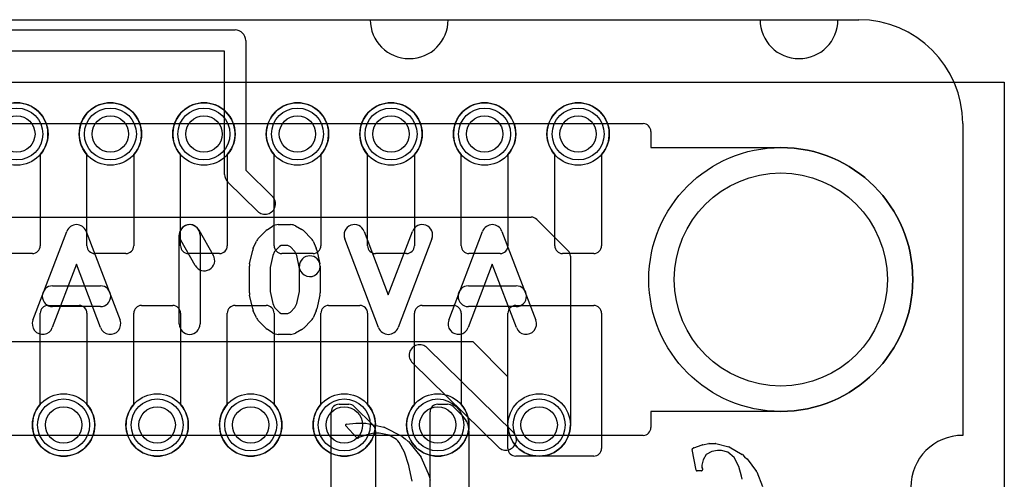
# Model space of a CAD drawing. Extents: x -1 to 20.9, y -0.5 to 20.
# Tile 19 of 19: x 10.9 to 20.4, y 15.6 to 20. Entities that reach past the tile are written whole.
import ezdxf

# ---------------------------------------------------------------- set-up
doc = ezdxf.new("R2010")
doc.units = 0
for name, color, linetype in [('Hole', 1, 'CONTINUOUS'), ('L1', 3, 'CONTINUOUS'), ('L4', 3, 'CONTINUOUS'), ('Outline', 7, 'CONTINUOUS'), ('PartsArea-A', 111, 'CONTINUOUS'), ('PartsArea-B', 111, 'CONTINUOUS'), ('PartsSilk-B', 221, 'CONTINUOUS'), ('Resist-A', 2, 'CONTINUOUS'), ('Resist-B', 2, 'CONTINUOUS'), ('Silk-B', 140, 'CONTINUOUS')]:
    doc.layers.add(name, color=color, linetype=linetype)

msp = doc.modelspace()

# ---------------------------------------------------------------- linework, layer by layer
at = {"layer": 'Hole'}
for centre, radius in [((10.9, 18.9), 0.175), ((11.8, 18.9), 0.175), ((12.7, 18.9), 0.175), ((13.6, 18.9), 0.175), ((14.5, 18.9), 0.175), ((15.4, 18.9), 0.175), ((16.3, 18.9), 0.175), ((18.25, 17.5), 1.025), ((11.35, 16.1), 0.175), ((12.25, 16.1), 0.175), ((13.15, 16.1), 0.175), ((14.05, 16.1), 0.175), ((14.95, 16.1), 0.175), ((15.925, 16.1), 0.175)]:
    msp.add_circle(centre, radius, dxfattribs=at)
at = {"layer": 'L1'}
for p, q in [((11.125, 18.70157), (11.125, 17.825)), ((11.575, 17.825), (11.575, 18.70157)), ((12.025, 18.70157), (12.025, 17.825)), ((12.475, 17.825), (12.475, 18.70157)), ((12.925, 18.70157), (12.925, 17.825)), ((13.375, 17.825), (13.375, 18.70157)), ((13.825, 18.70157), (13.825, 17.825)), ((14.275, 17.825), (14.275, 18.70157)), ((14.725, 18.70157), (14.725, 17.825)), ((15.175, 17.825), (15.175, 18.70157)), ((15.625, 18.70157), (15.625, 17.825)), ((16.075, 17.825), (16.075, 18.70157)), ((16.525, 18.70157), (16.525, 17.825)), ((11.05, 17.75), (10.75, 17.75)), ((11.95, 17.75), (11.65, 17.75)), ((12.85, 17.75), (12.55, 17.75)), ((13.75, 17.75), (13.45, 17.75)), ((14.65, 17.75), (14.35, 17.75)), ((15.55, 17.75), (15.25, 17.75)), ((16.45, 17.75), (16.15, 17.75)), ((11.2, 17.25), (11.5, 17.25)), ((12.1, 17.25), (12.4, 17.25)), ((13, 17.25), (13.3, 17.25)), ((13.9, 17.25), (14.2, 17.25)), ((14.8, 17.25), (15.1, 17.25)), ((15.7, 17.25), (16.45, 17.25)), ((11.125, 16.29843), (11.125, 17.175)), ((11.575, 17.175), (11.575, 16.29843)), ((12.025, 16.29843), (12.025, 17.175)), ((12.475, 17.175), (12.475, 16.29843)), ((12.925, 16.29843), (12.925, 17.175)), ((13.375, 17.175), (13.375, 16.29843)), ((13.825, 16.29843), (13.825, 17.175)), ((14.275, 17.175), (14.275, 16.29843)), ((14.725, 16.29843), (14.725, 17.175)), ((15.175, 17.175), (15.175, 16.29843)), ((15.625, 15.875), (15.625, 17.175)), ((16.525, 17.175), (16.525, 15.875)), ((13.99997, 16.3), (14.09395, 16.3)), ((14.94997, 16.3), (15.04395, 16.3)), ((13.925, 13.94997), (13.925, 16.22503)), ((14.14696, 16.27804), (14.32804, 16.09696)), ((14.875, 13.94997), (14.875, 16.22503)), ((15.09696, 16.27804), (15.19142, 16.18358)), ((14.35, 16.04395), (14.35, 14.58284)), ((15.25, 16.04216), (15.25, 14.60784)), ((16.45, 15.8), (15.7, 15.8))]:
    msp.add_line(p, q, dxfattribs=at)
for centre in [(10.9, 18.9), (11.8, 18.9), (12.7, 18.9), (13.6, 18.9), (14.5, 18.9), (15.4, 18.9), (16.3, 18.9), (11.35, 16.1), (12.25, 16.1), (13.15, 16.1), (14.05, 16.1), (14.95, 16.1), (15.925, 16.1)]:
    msp.add_circle(centre, 0.3, dxfattribs=at)
for centre, radius, start, end in [((10.9, 18.9), 0.3, -41.409429, -138.590571), ((11.8, 18.9), 0.3, -41.409429, -138.590571), ((12.7, 18.9), 0.3, -41.409429, -138.590571), ((13.6, 18.9), 0.3, -41.409429, -138.590571), ((14.5, 18.9), 0.3, -41.409429, -138.590571), ((15.4, 18.9), 0.3, -41.409429, -138.590571), ((16.3, 18.9), 0.3, -41.409429, -138.590571), ((11.05, 17.825), 0.075, -90, 0), ((11.65, 17.825), 0.075, 180, -90), ((11.95, 17.825), 0.075, -90, 0), ((12.55, 17.825), 0.075, 180, -90), ((12.85, 17.825), 0.075, -90, 0), ((13.45, 17.825), 0.075, 180, -90), ((13.75, 17.825), 0.075, -90, 0), ((14.35, 17.825), 0.075, 180, -90), ((14.65, 17.825), 0.075, -90, 0), ((15.25, 17.825), 0.075, 180, -90), ((15.55, 17.825), 0.075, -90, 0), ((16.15, 17.825), 0.075, 180, -90), ((16.45, 17.825), 0.075, -90, 0), ((11.2, 17.175), 0.075, 90, 180), ((11.5, 17.175), 0.075, 0, 90), ((12.1, 17.175), 0.075, 90, 180), ((12.4, 17.175), 0.075, 0, 90), ((13, 17.175), 0.075, 90, 180), ((13.3, 17.175), 0.075, 0, 90), ((13.9, 17.175), 0.075, 90, 180), ((14.2, 17.175), 0.075, 0, 90), ((14.8, 17.175), 0.075, 90, 180), ((15.1, 17.175), 0.075, 0, 90), ((15.7, 17.175), 0.075, 90, 180), ((16.45, 17.175), 0.075, 0, 90), ((11.35, 16.1), 0.3, 138.590571, 41.409429), ((12.25, 16.1), 0.3, 138.590571, 41.409429), ((13.15, 16.1), 0.3, 138.590571, 41.409429), ((14.05, 16.1), 0.3, 138.590571, 41.409429), ((13.99997, 16.22503), 0.07497, 90, 180), ((14.09395, 16.22503), 0.07497, 45, 90), ((14.95, 16.1), 0.3, 138.590571, 41.409429), ((14.94997, 16.22503), 0.07497, 90, 180), ((15.04395, 16.22503), 0.07497, 45, 90), ((15.05, 16.04216), 0.2, 0, 45), ((14.27503, 16.04395), 0.07497, 0, 45), ((15.7, 15.875), 0.075, 180, -90), ((16.45, 15.875), 0.075, -90, 0)]:
    msp.add_arc(centre, radius, start, end, dxfattribs=at)
at = {"layer": 'L4'}
for p, q in [((3.21613, 18.1), (15.8493, 18.1)), ((15.90233, 18.07803), (16.20303, 17.77734)), ((16.225, 17.72431), (16.225, 16.1)), ((15.28906, 16.9), (4.02647, 16.9)), ((15.625, 16.56407), (15.28906, 16.9)), ((15.625, 16.1), (15.625, 16.56407))]:
    msp.add_line(p, q, dxfattribs=at)
for centre in [(10.9, 18.9), (11.8, 18.9), (12.7, 18.9), (13.6, 18.9), (14.5, 18.9), (15.4, 18.9), (16.3, 18.9), (11.35, 16.1), (12.25, 16.1), (13.15, 16.1), (14.05, 16.1), (14.95, 16.1), (15.925, 16.1)]:
    msp.add_circle(centre, 0.3, dxfattribs=at)
for centre, radius, start, end in [((15.8493, 18.025), 0.075, 45, 90), ((16.15, 17.72431), 0.075, 0, 45), ((15.925, 16.1), 0.3, 180, 0)]:
    msp.add_arc(centre, radius, start, end, dxfattribs=at)
at = {"layer": 'Outline'}
for p, q in [((5.7, 20), (14.3, 20)), ((15.05, 20), (18.05, 20)), ((18.8, 20), (19, 20)), ((20, 19), (20, 16))]:
    msp.add_line(p, q, dxfattribs=at)
for centre, radius, start, end in [((14.675, 20), 0.375, 180, 0), ((18.425, 20), 0.375, 180, 0), ((19, 19), 1, 0, 90), ((20, 15.5), 0.5, 90, -90)]:
    msp.add_arc(centre, radius, start, end, dxfattribs=at)
at = {"layer": 'PartsArea-A'}
for p, q in [((1, 20), (19, 20)), ((20, 19), (20, 16))]:
    msp.add_line(p, q, dxfattribs=at)
for centre, radius, start, end in [((19, 19), 1, 0, 90), ((20, 15.5), 0.5, 90, -90)]:
    msp.add_arc(centre, radius, start, end, dxfattribs=at)
at = {"layer": 'PartsArea-B'}
for p, q in [((1, 20), (19, 20)), ((-0.4, 19.4), (20.4, 19.4)), ((20.4, 19.4), (20.4, 0.1)), ((20, 19), (20, 16))]:
    msp.add_line(p, q, dxfattribs=at)
for centre, radius, start, end in [((19, 19), 1, 0, 90), ((20, 15.5), 0.5, 90, -90)]:
    msp.add_arc(centre, radius, start, end, dxfattribs=at)
at = {"layer": 'PartsSilk-B'}
for p, q in [((7, 19.9016), (13, 19.9016)), ((13.1016, 19.8), (13.1016, 18.55291)), ((12.8984, 19.6984), (7.1016, 19.6984)), ((12.8984, 18.5102), (12.8984, 19.6984)), ((13.1016, 18.55291), (13.35787, 18.30197)), ((13.21571, 18.15679), (12.92892, 18.43761)), ((13.30888, 17.97855), (13.36073, 18.01189)), ((13.41481, 18.02778), (13.53333, 18.02778)), ((13.58236, 18.01493), (13.64162, 17.98159)), ((11.0547, 17.10782), (11.38062, 17.96338)), ((11.56752, 17.96338), (11.89345, 17.10782)), ((12.46296, 17.07222), (12.46296, 17.92778)), ((12.64962, 17.97768), (12.79036, 17.73323)), ((12.66296, 17.92778), (12.66296, 17.07222)), ((13.22559, 17.89849), (13.29225, 17.96515)), ((13.6633, 17.96516), (13.72997, 17.8985)), ((14.2416, 17.96338), (14.47407, 17.35312)), ((14.47407, 17.35312), (14.70655, 17.96338)), ((15.0547, 17.10782), (15.38062, 17.96338)), ((15.56752, 17.96338), (15.89345, 17.10782)), ((12.61704, 17.63343), (12.4763, 17.87788)), ((13.17529, 17.80172), (13.20492, 17.86839)), ((13.42608, 17.81614), (13.38014, 17.7702)), ((13.44419, 17.82778), (13.42608, 17.81614)), ((13.50713, 17.82778), (13.44419, 17.82778)), ((13.53159, 17.81402), (13.50713, 17.82778)), ((13.57542, 17.7702), (13.53159, 17.81402)), ((13.75064, 17.86839), (13.78027, 17.80172)), ((14.38062, 17.03662), (14.0547, 17.89218)), ((14.89345, 17.89218), (14.56752, 17.03662)), ((13.13942, 17.64947), (13.16905, 17.7828)), ((13.36212, 17.72964), (13.33704, 17.6168)), ((13.38014, 17.7702), (13.36212, 17.72964)), ((13.59344, 17.72964), (13.57542, 17.7702)), ((13.6209, 17.60609), (13.59344, 17.72964)), ((13.78651, 17.7828), (13.81614, 17.64947)), ((11.47407, 17.64688), (11.2416, 17.03662)), ((11.70655, 17.03662), (11.47407, 17.64688)), ((13.13704, 17.37222), (13.13704, 17.62778)), ((13.61852, 17.3832), (13.61852, 17.62778)), ((13.81852, 17.62778), (13.81852, 17.37222)), ((15.47407, 17.64688), (15.2416, 17.03662)), ((15.70655, 17.03662), (15.47407, 17.64688)), ((13.33704, 17.6168), (13.33704, 17.3832)), ((11.24444, 17.43889), (11.7037, 17.43889)), ((15.24444, 17.43889), (15.7037, 17.43889)), ((13.16905, 17.2172), (13.13942, 17.35053)), ((13.33704, 17.3832), (13.36212, 17.27036)), ((13.59344, 17.27036), (13.61852, 17.3832)), ((13.81614, 17.35053), (13.78651, 17.2172)), ((13.36212, 17.27036), (13.38014, 17.2298)), ((13.57542, 17.2298), (13.59344, 17.27036)), ((11.7037, 17.23889), (11.24444, 17.23889)), ((13.20492, 17.13161), (13.17529, 17.19828)), ((13.38014, 17.2298), (13.42608, 17.18386)), ((13.42608, 17.18386), (13.44419, 17.17222)), ((13.44419, 17.17222), (13.50713, 17.17222)), ((13.50713, 17.17222), (13.53159, 17.18598)), ((13.53159, 17.18598), (13.57542, 17.2298)), ((13.78027, 17.19828), (13.75064, 17.13161)), ((15.7037, 17.23889), (15.24444, 17.23889)), ((13.29225, 17.03485), (13.22559, 17.10151)), ((13.72997, 17.1015), (13.6633, 17.03484)), ((13.36073, 16.98811), (13.30888, 17.02145)), ((13.53333, 16.97222), (13.41481, 16.97222)), ((13.64162, 17.01841), (13.58236, 16.98507)), ((14.84767, 16.84321), (15.67573, 16.03241)), ((15.53357, 15.88723), (14.70551, 16.69803)), ((14.07051, 16.10749), (14.16172, 16.11887)), ((14.16296, 16.11895), (14.25665, 16.11895)), ((14.25885, 16.11871), (14.43231, 16.07961)), ((14.17117, 15.97694), (14.06446, 16.09073)), ((14.33319, 16.02015), (14.26566, 16.0059)), ((14.38722, 16.02015), (14.33319, 16.02015)), ((14.48175, 16.00177), (14.38722, 16.02015)), ((14.4347, 16.07873), (14.60395, 15.99119)), ((14.19131, 15.97849), (14.18247, 15.97462)), ((14.26566, 16.0059), (14.19131, 15.97849)), ((14.55369, 15.95893), (14.48175, 16.00177)), ((14.56498, 15.9466), (14.55369, 15.95893)), ((14.57759, 15.93233), (14.56498, 15.9466)), ((14.62918, 15.83931), (14.57759, 15.93233)), ((14.60562, 15.99011), (14.63546, 15.96618)), ((14.63549, 15.96616), (14.66605, 15.94145)), ((14.66753, 15.93997), (14.7886, 15.79071)), ((17.49573, 15.90892), (17.55789, 15.92118)), ((17.55983, 15.92137), (17.62207, 15.92137)), ((17.62449, 15.92107), (17.75129, 15.88945)), ((14.67034, 15.70964), (14.62918, 15.83931)), ((17.43641, 15.66592), (17.39587, 15.86331)), ((17.40133, 15.87433), (17.41149, 15.87923)), ((17.4125, 15.87965), (17.49434, 15.90854)), ((17.5856, 15.84536), (17.53336, 15.81487)), ((17.64051, 15.85551), (17.5856, 15.84536)), ((17.67885, 15.85551), (17.64051, 15.85551)), ((17.73878, 15.83815), (17.67885, 15.85551)), ((17.80017, 15.78592), (17.73878, 15.83815)), ((17.7539, 15.8884), (17.87826, 15.81612)), ((14.79002, 15.78835), (14.86629, 15.61058)), ((17.50197, 15.76472), (17.49118, 15.71249)), ((17.53336, 15.81487), (17.50197, 15.76472)), ((17.84593, 15.69897), (17.80017, 15.78592)), ((17.88011, 15.81473), (17.90113, 15.79481)), ((17.90113, 15.79481), (17.92403, 15.77452)), ((17.9254, 15.77304), (18.01687, 15.65099)), ((14.67767, 15.67699), (14.67034, 15.70964)), ((14.7029, 15.55913), (14.67767, 15.67699)), ((17.48587, 15.65793), (17.44621, 15.65793)), ((17.49118, 15.71249), (17.49104, 15.69497)), ((17.49104, 15.69497), (17.49104, 15.69084)), ((17.49104, 15.69084), (17.49513, 15.68021)), ((17.4958, 15.6767), (17.49587, 15.66801)), ((17.87296, 15.60802), (17.84593, 15.69897)), ((18.01815, 15.64871), (18.07521, 15.50639)), ((14.86687, 15.60875), (14.87524, 15.56997)), ((17.87901, 15.57715), (17.87296, 15.60802))]:
    msp.add_line(p, q, dxfattribs=at)
for centre, radius, start, end in [((13, 19.8), 0.1016, 0, 90), ((13, 18.5102), 0.1016, 180, -134.397398), ((13.28679, 18.22938), 0.1016, -134.397832, 45.602602), ((11.47407, 17.92778), 0.1, 20.854458, 159.145542), ((12.56296, 17.92778), 0.1, 29.933919, -150.069182), ((12.56296, 17.92778), 0.1, 0, 180), ((13.41481, 17.92778), 0.1, 90, 122.741369), ((13.53333, 17.92778), 0.1, 60.638189, 90), ((14.14815, 17.92778), 0.1, 20.854458, -159.145988), ((14.8, 17.92778), 0.1, -20.854458, 159.145403), ((15.47407, 17.92778), 0.1, 20.854458, 159.145542), ((13.36296, 17.89444), 0.1, 122.739702, 135), ((13.59259, 17.89444), 0.1, 45.004051, 60.637656), ((13.2963, 17.82778), 0.1, 135, 156.038308), ((13.65926, 17.82778), 0.1, 23.960744, 45.004297), ((12.7037, 17.68333), 0.1, -150.066081, 29.930818), ((13.26667, 17.76111), 0.1, 156.039256, 167.470737), ((13.71852, 17.62778), 0.1, 0, 180), ((13.68889, 17.76111), 0.1, 12.526943, 23.961692), ((13.23704, 17.62778), 0.1, 167.473057, 180), ((13.71852, 17.62778), 0.1, -167.473057, 12.529263), ((11.24444, 17.33889), 0.1, 90, -90), ((11.7037, 17.33889), 0.1, -90, 90), ((15.24444, 17.33889), 0.1, 90, -90), ((15.7037, 17.33889), 0.1, -90, 90), ((13.23704, 17.37222), 0.1, 180, -167.470737), ((13.71852, 17.37222), 0.1, -12.526943, 0), ((13.26667, 17.23889), 0.1, -167.473057, -156.038308), ((13.68889, 17.23889), 0.1, -23.960744, -12.529263), ((11.14815, 17.07222), 0.1, 159.145542, -20.854012), ((11.8, 17.07222), 0.1, -159.145542, 20.854597), ((12.56296, 17.07222), 0.1, 180, 0), ((13.2963, 17.17222), 0.1, -156.039256, -135), ((13.65926, 17.17222), 0.1, -45.004051, -23.961692), ((15.14815, 17.07222), 0.1, 159.145542, -20.854012), ((15.8, 17.07222), 0.1, -159.145542, 20.854597), ((13.36296, 17.10556), 0.1, -135, -122.741369), ((13.41481, 17.07222), 0.1, -122.739702, -90), ((13.53333, 17.07222), 0.1, -90, -60.637656), ((13.59259, 17.10556), 0.1, -60.638189, -45.004297), ((14.47407, 17.07222), 0.1, -159.145542, -20.854597), ((14.77659, 16.77062), 0.1016, 45.602168, -134.3966), ((14.07175, 16.09757), 0.01, 97.125016, -136.82409), ((14.16296, 16.10895), 0.01, 90, 97.125016), ((14.25665, 16.10895), 0.01, 77.297268, 90), ((14.43011, 16.06985), 0.01, 62.665924, 77.297268), ((15.60465, 15.95982), 0.1016, -134.397832, 45.6034), ((14.17846, 15.98378), 0.01, -136.82409, -66.357498), ((14.59936, 15.98231), 0.01, 51.250723, 62.665924), ((14.6292, 15.95838), 0.01, 51.04504, 51.250723), ((14.65976, 15.93367), 0.01, 39.035513, 51.04504), ((17.55983, 15.91137), 0.01, 90, 101.186329), ((17.62207, 15.91137), 0.01, 75.991557, 90), ((17.40567, 15.86532), 0.01, 115.719513, -168.409263), ((17.41583, 15.87022), 0.01, 109.449569, 115.719513), ((17.49767, 15.89911), 0.01, 101.186329, 109.449569), ((17.74887, 15.87975), 0.01001, 59.821875, 75.991557), ((14.78083, 15.78441), 0.01, 23.206115, 39.035513), ((17.87323, 15.80747), 0.01001, 46.539403, 59.821875), ((17.9174, 15.76704), 0.01, 36.869898, 48.447387), ((17.44621, 15.66793), 0.01, -168.409263, -90), ((17.48587, 15.66793), 0.01, -90, 0.458356), ((17.4858, 15.67662), 0.01, 0.458356, 21.045741), ((18.00887, 15.64499), 0.01, 21.843977, 36.869898), ((14.8571, 15.60664), 0.01, 12.18684, 23.206115)]:
    msp.add_arc(centre, radius, start, end, dxfattribs=at)
at = {"layer": 'Resist-A'}
for p, q in [((3.075, 19), (16.925, 19)), ((17, 18.925), (17, 18.77)), ((17, 18.77), (18.25, 18.77)), ((18.25, 16.23), (17, 16.23)), ((17, 16.23), (17, 16.075)), ((16.925, 16), (3.075, 16))]:
    msp.add_line(p, q, dxfattribs=at)
for centre, radius in [((10.9, 18.9), 0.25), ((11.8, 18.9), 0.25), ((12.7, 18.9), 0.25), ((13.6, 18.9), 0.25), ((14.5, 18.9), 0.25), ((15.4, 18.9), 0.25), ((16.3, 18.9), 0.25), ((18.25, 17.5), 1.27), ((11.35, 16.1), 0.25), ((12.25, 16.1), 0.25), ((13.15, 16.1), 0.25), ((14.05, 16.1), 0.25), ((14.95, 16.1), 0.25), ((15.925, 16.1), 0.25)]:
    msp.add_circle(centre, radius, dxfattribs=at)
for centre, radius, start, end in [((16.925, 18.925), 0.075, 0, 90), ((18.25, 17.5), 1.27, -90, 90), ((16.925, 16.075), 0.075, -90, 0)]:
    msp.add_arc(centre, radius, start, end, dxfattribs=at)
at = {"layer": 'Resist-B'}
for centre, radius in [((10.9, 18.9), 0.25), ((11.8, 18.9), 0.25), ((12.7, 18.9), 0.25), ((13.6, 18.9), 0.25), ((14.5, 18.9), 0.25), ((15.4, 18.9), 0.25), ((16.3, 18.9), 0.25), ((18.25, 17.5), 1.27), ((11.35, 16.1), 0.25), ((12.25, 16.1), 0.25), ((13.15, 16.1), 0.25), ((14.05, 16.1), 0.25), ((14.95, 16.1), 0.25), ((15.925, 16.1), 0.25)]:
    msp.add_circle(centre, radius, dxfattribs=at)
at = {"layer": 'Silk-B'}
for p, q in [((13.30888, 17.97855), (13.36073, 18.01189)), ((13.41481, 18.02778), (13.53333, 18.02778)), ((13.58236, 18.01493), (13.64162, 17.98159)), ((11.0547, 17.10782), (11.38062, 17.96338)), ((11.56752, 17.96338), (11.89345, 17.10782)), ((12.46296, 17.07222), (12.46296, 17.92778)), ((12.64962, 17.97768), (12.79036, 17.73323)), ((12.66296, 17.92778), (12.66296, 17.07222)), ((13.22559, 17.89849), (13.29225, 17.96515)), ((13.6633, 17.96516), (13.72997, 17.8985)), ((14.2416, 17.96338), (14.47407, 17.35312)), ((14.47407, 17.35312), (14.70655, 17.96338)), ((15.0547, 17.10782), (15.38062, 17.96338)), ((15.56752, 17.96338), (15.89345, 17.10782)), ((12.61704, 17.63343), (12.4763, 17.87788)), ((13.17529, 17.80172), (13.20492, 17.86839)), ((13.42608, 17.81614), (13.38014, 17.7702)), ((13.44419, 17.82778), (13.42608, 17.81614)), ((13.50713, 17.82778), (13.44419, 17.82778)), ((13.53159, 17.81402), (13.50713, 17.82778)), ((13.57542, 17.7702), (13.53159, 17.81402)), ((13.75064, 17.86839), (13.78027, 17.80172)), ((14.38062, 17.03662), (14.0547, 17.89218)), ((14.89345, 17.89218), (14.56752, 17.03662)), ((13.13942, 17.64947), (13.16905, 17.7828)), ((13.36212, 17.72964), (13.33704, 17.6168)), ((13.38014, 17.7702), (13.36212, 17.72964)), ((13.59344, 17.72964), (13.57542, 17.7702)), ((13.6209, 17.60609), (13.59344, 17.72964)), ((13.78651, 17.7828), (13.81614, 17.64947)), ((11.47407, 17.64688), (11.2416, 17.03662)), ((11.70655, 17.03662), (11.47407, 17.64688)), ((13.13704, 17.37222), (13.13704, 17.62778)), ((13.61852, 17.3832), (13.61852, 17.62778)), ((13.81852, 17.62778), (13.81852, 17.37222)), ((15.47407, 17.64688), (15.2416, 17.03662)), ((15.70655, 17.03662), (15.47407, 17.64688)), ((13.33704, 17.6168), (13.33704, 17.3832)), ((11.24444, 17.43889), (11.7037, 17.43889)), ((15.24444, 17.43889), (15.7037, 17.43889)), ((13.16905, 17.2172), (13.13942, 17.35053)), ((13.33704, 17.3832), (13.36212, 17.27036)), ((13.59344, 17.27036), (13.61852, 17.3832)), ((13.81614, 17.35053), (13.78651, 17.2172)), ((13.36212, 17.27036), (13.38014, 17.2298)), ((13.57542, 17.2298), (13.59344, 17.27036)), ((11.7037, 17.23889), (11.24444, 17.23889)), ((13.20492, 17.13161), (13.17529, 17.19828)), ((13.38014, 17.2298), (13.42608, 17.18386)), ((13.42608, 17.18386), (13.44419, 17.17222)), ((13.44419, 17.17222), (13.50713, 17.17222)), ((13.50713, 17.17222), (13.53159, 17.18598)), ((13.53159, 17.18598), (13.57542, 17.2298)), ((13.78027, 17.19828), (13.75064, 17.13161)), ((15.7037, 17.23889), (15.24444, 17.23889)), ((13.29225, 17.03485), (13.22559, 17.10151)), ((13.72997, 17.1015), (13.6633, 17.03484)), ((13.36073, 16.98811), (13.30888, 17.02145)), ((13.53333, 16.97222), (13.41481, 16.97222)), ((13.64162, 17.01841), (13.58236, 16.98507)), ((14.07051, 16.10749), (14.16172, 16.11887)), ((14.16296, 16.11895), (14.25665, 16.11895)), ((14.25885, 16.11871), (14.43231, 16.07961)), ((14.17117, 15.97694), (14.06446, 16.09073)), ((14.33319, 16.02015), (14.26566, 16.0059)), ((14.38722, 16.02015), (14.33319, 16.02015)), ((14.48175, 16.00177), (14.38722, 16.02015)), ((14.4347, 16.07873), (14.60395, 15.99119)), ((14.19131, 15.97849), (14.18247, 15.97462)), ((14.26566, 16.0059), (14.19131, 15.97849)), ((14.55369, 15.95893), (14.48175, 16.00177)), ((14.56498, 15.9466), (14.55369, 15.95893)), ((14.57759, 15.93233), (14.56498, 15.9466)), ((14.62918, 15.83931), (14.57759, 15.93233)), ((14.60562, 15.99011), (14.63546, 15.96618)), ((14.63549, 15.96616), (14.66605, 15.94145)), ((14.66753, 15.93997), (14.7886, 15.79071)), ((17.49573, 15.90892), (17.55789, 15.92118)), ((17.55983, 15.92137), (17.62207, 15.92137)), ((17.62449, 15.92107), (17.75129, 15.88945)), ((14.67034, 15.70964), (14.62918, 15.83931)), ((17.43641, 15.66592), (17.39587, 15.86331)), ((17.40133, 15.87433), (17.41149, 15.87923)), ((17.4125, 15.87965), (17.49434, 15.90854)), ((17.5856, 15.84536), (17.53336, 15.81487)), ((17.64051, 15.85551), (17.5856, 15.84536)), ((17.67885, 15.85551), (17.64051, 15.85551)), ((17.73878, 15.83815), (17.67885, 15.85551)), ((17.80017, 15.78592), (17.73878, 15.83815)), ((17.7539, 15.8884), (17.87826, 15.81612)), ((14.79002, 15.78835), (14.86629, 15.61058)), ((17.50197, 15.76472), (17.49118, 15.71249)), ((17.53336, 15.81487), (17.50197, 15.76472)), ((17.84593, 15.69897), (17.80017, 15.78592)), ((17.88011, 15.81473), (17.90113, 15.79481)), ((17.90113, 15.79481), (17.92403, 15.77452)), ((17.9254, 15.77304), (18.01687, 15.65099)), ((14.67767, 15.67699), (14.67034, 15.70964)), ((14.7029, 15.55913), (14.67767, 15.67699)), ((17.48587, 15.65793), (17.44621, 15.65793)), ((17.49118, 15.71249), (17.49104, 15.69497)), ((17.49104, 15.69497), (17.49104, 15.69084)), ((17.49104, 15.69084), (17.49513, 15.68021)), ((17.4958, 15.6767), (17.49587, 15.66801)), ((17.87296, 15.60802), (17.84593, 15.69897)), ((18.01815, 15.64871), (18.07521, 15.50639)), ((14.86687, 15.60875), (14.87524, 15.56997)), ((17.87901, 15.57715), (17.87296, 15.60802))]:
    msp.add_line(p, q, dxfattribs=at)
for centre, radius, start, end in [((11.47407, 17.92778), 0.1, 20.854458, 159.145542), ((12.56296, 17.92778), 0.1, 29.933919, -150.069182), ((12.56296, 17.92778), 0.1, 0, 180), ((13.41481, 17.92778), 0.1, 90, 122.741369), ((13.53333, 17.92778), 0.1, 60.638189, 90), ((14.14815, 17.92778), 0.1, 20.854458, -159.145988), ((14.8, 17.92778), 0.1, -20.854458, 159.145403), ((15.47407, 17.92778), 0.1, 20.854458, 159.145542), ((13.36296, 17.89444), 0.1, 122.739702, 135), ((13.59259, 17.89444), 0.1, 45.004051, 60.637656), ((13.2963, 17.82778), 0.1, 135, 156.038308), ((13.65926, 17.82778), 0.1, 23.960744, 45.004297), ((12.7037, 17.68333), 0.1, -150.066081, 29.930818), ((13.26667, 17.76111), 0.1, 156.039256, 167.470737), ((13.71852, 17.62778), 0.1, 0, 180), ((13.68889, 17.76111), 0.1, 12.526943, 23.961692), ((13.23704, 17.62778), 0.1, 167.473057, 180), ((13.71852, 17.62778), 0.1, -167.473057, 12.529263), ((11.24444, 17.33889), 0.1, 90, -90), ((11.7037, 17.33889), 0.1, -90, 90), ((15.24444, 17.33889), 0.1, 90, -90), ((15.7037, 17.33889), 0.1, -90, 90), ((13.23704, 17.37222), 0.1, 180, -167.470737), ((13.71852, 17.37222), 0.1, -12.526943, 0), ((13.26667, 17.23889), 0.1, -167.473057, -156.038308), ((13.68889, 17.23889), 0.1, -23.960744, -12.529263), ((11.14815, 17.07222), 0.1, 159.145542, -20.854012), ((11.8, 17.07222), 0.1, -159.145542, 20.854597), ((12.56296, 17.07222), 0.1, 180, 0), ((13.2963, 17.17222), 0.1, -156.039256, -135), ((13.65926, 17.17222), 0.1, -45.004051, -23.961692), ((15.14815, 17.07222), 0.1, 159.145542, -20.854012), ((15.8, 17.07222), 0.1, -159.145542, 20.854597), ((13.36296, 17.10556), 0.1, -135, -122.741369), ((13.41481, 17.07222), 0.1, -122.739702, -90), ((13.53333, 17.07222), 0.1, -90, -60.637656), ((13.59259, 17.10556), 0.1, -60.638189, -45.004297), ((14.47407, 17.07222), 0.1, -159.145542, -20.854597), ((14.07175, 16.09757), 0.01, 97.125016, -136.82409), ((14.16296, 16.10895), 0.01, 90, 97.125016), ((14.25665, 16.10895), 0.01, 77.297268, 90), ((14.43011, 16.06985), 0.01, 62.665924, 77.297268), ((14.17846, 15.98378), 0.01, -136.82409, -66.357498), ((14.59936, 15.98231), 0.01, 51.250723, 62.665924), ((14.6292, 15.95838), 0.01, 51.04504, 51.250723), ((14.65976, 15.93367), 0.01, 39.035513, 51.04504), ((17.55983, 15.91137), 0.01, 90, 101.186329), ((17.62207, 15.91137), 0.01, 75.991557, 90), ((17.40567, 15.86532), 0.01, 115.719513, -168.409263), ((17.41583, 15.87022), 0.01, 109.449569, 115.719513), ((17.49767, 15.89911), 0.01, 101.186329, 109.449569), ((17.74887, 15.87975), 0.01001, 59.821875, 75.991557), ((14.78083, 15.78441), 0.01, 23.206115, 39.035513), ((17.87323, 15.80747), 0.01001, 46.539403, 59.821875), ((17.9174, 15.76704), 0.01, 36.869898, 48.447387), ((17.44621, 15.66793), 0.01, -168.409263, -90), ((17.48587, 15.66793), 0.01, -90, 0.458356), ((17.4858, 15.67662), 0.01, 0.458356, 21.045741), ((18.00887, 15.64499), 0.01, 21.843977, 36.869898), ((14.8571, 15.60664), 0.01, 12.18684, 23.206115)]:
    msp.add_arc(centre, radius, start, end, dxfattribs=at)

doc.saveas('drawing.dxf')
